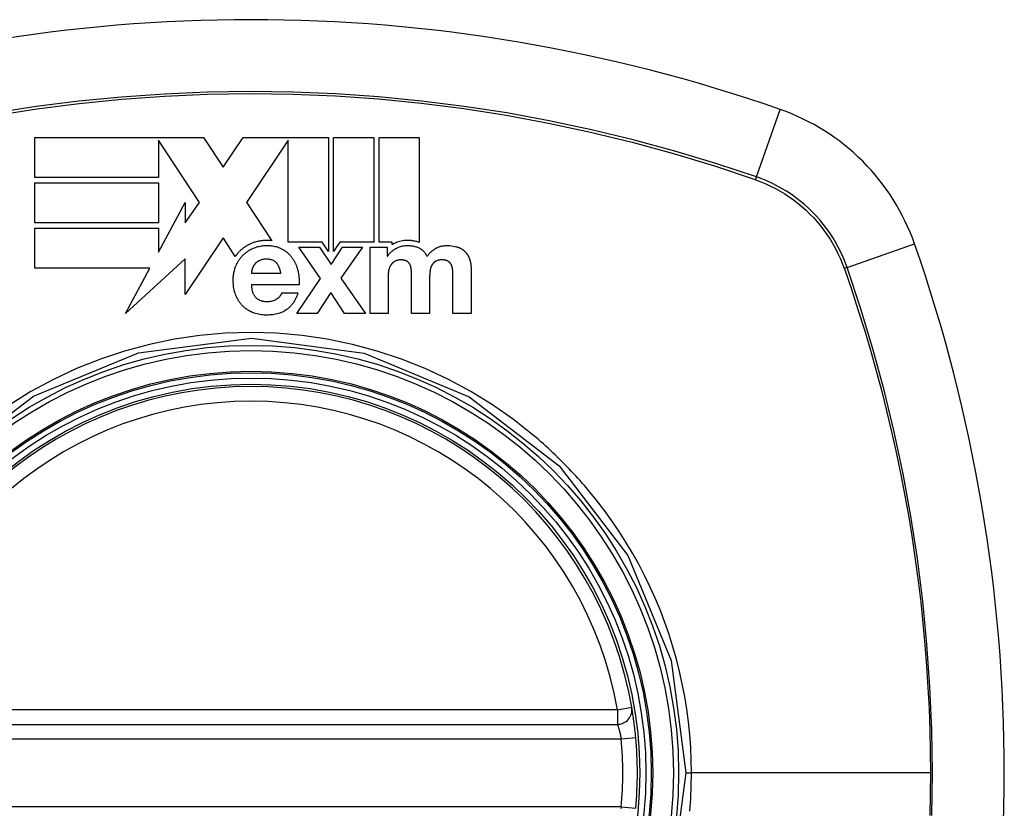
# Model space of a CAD drawing. Header units: inches. Extents: x 19 to 446, y 48 to 210.
# Tile 124 of 256: x 187.755 to 188.553, y 125.743 to 126.382. Entities that reach past the tile are written whole.
import ezdxf

# ---------------------------------------------------------------- set-up
doc = ezdxf.new("R2010")
doc.units = ezdxf.units.IN
doc.header["$MEASUREMENT"] = 0
doc.layers.add('Visible Edges(ANSI)', color=7, linetype='Continuous', lineweight=25)
doc.layers.add('Visible Tangent Edges(ANSI)', color=7, linetype='Continuous', lineweight=25)

msp = doc.modelspace()

# ---------------------------------------------------------------- linework, layer by layer
at = {"layer": 'Visible Edges(ANSI)'}
for p, q in [((187.76727, 126.28617), (187.90402, 126.28617)), ((187.76727, 126.25356), (187.76727, 126.28617)), ((187.90402, 126.28617), (187.91997, 126.26207)), ((187.91997, 126.26207), (187.93606, 126.28617)), ((187.93606, 126.28617), (187.97264, 126.28617)), ((187.97264, 126.28617), (187.97333, 126.28617)), ((187.97333, 126.28617), (187.97413, 126.28617)), ((187.97413, 126.28617), (188.00526, 126.28617)), ((188.00526, 126.28617), (188.00526, 126.19367)), ((188.00939, 126.28617), (188.04201, 126.28617)), ((188.00939, 126.19371), (188.00939, 126.28617)), ((188.04201, 126.28617), (188.04201, 126.20123)), ((188.04615, 126.20123), (188.04615, 126.28617)), ((188.04615, 126.28617), (188.07876, 126.28617)), ((188.07876, 126.28617), (188.07876, 126.20101)), ((187.86744, 126.28391), (187.86743, 126.28391)), ((187.86743, 126.28391), (187.86743, 126.25356)), ((187.90085, 126.23343), (187.86744, 126.28391)), ((187.97264, 126.28393), (187.93892, 126.23343)), ((187.97264, 126.20137), (187.97264, 126.28393)), ((187.86743, 126.25356), (187.76727, 126.25356)), ((187.76727, 126.21683), (187.76727, 126.24944)), ((187.76727, 126.24944), (187.86743, 126.24944)), ((187.86743, 126.24944), (187.86743, 126.21683)), ((187.86743, 126.19306), (187.88912, 126.23342)), ((187.88912, 126.21683), (187.90085, 126.23343)), ((187.88912, 126.23342), (187.88912, 126.21683)), ((187.93892, 126.23343), (187.93908, 126.23319)), ((187.93908, 126.23319), (187.95942, 126.20246)), ((187.86743, 126.21683), (187.76727, 126.21683)), ((187.76727, 126.18013), (187.76727, 126.21275)), ((187.76727, 126.21275), (187.86743, 126.21275)), ((187.86743, 126.21275), (187.86743, 126.19306)), ((187.9198, 126.2048), (187.88912, 126.15884)), ((187.92004, 126.20444), (187.9198, 126.2048)), ((187.92973, 126.18979), (187.92004, 126.20444)), ((188.00009, 126.20137), (187.97264, 126.20137)), ((187.99871, 126.17172), (187.9811, 126.1971)), ((187.9811, 126.1971), (187.99788, 126.1971)), ((187.99788, 126.1971), (188.0073, 126.18311)), ((188.00526, 126.19367), (188.00009, 126.20137)), ((188.0073, 126.18311), (188.01662, 126.1971)), ((188.01318, 126.19939), (188.00939, 126.19371)), ((188.01441, 126.20123), (188.01318, 126.19939)), ((188.04201, 126.20123), (188.01441, 126.20123)), ((188.03288, 126.1971), (188.01528, 126.17203)), ((188.01662, 126.1971), (188.03288, 126.1971)), ((188.0389, 126.1971), (188.05277, 126.1971)), ((188.0389, 126.14355), (188.0389, 126.1971)), ((188.05691, 126.20123), (188.04615, 126.20123)), ((188.05277, 126.1971), (188.05277, 126.18985)), ((188.05691, 126.19926), (188.05691, 126.20123)), ((188.05277, 126.18985), (188.05298, 126.18985)), ((187.88913, 126.18778), (187.84084, 126.14355)), ((187.88912, 126.15884), (187.88913, 126.18778)), ((187.86049, 126.18013), (187.76727, 126.18013)), ((187.84084, 126.14355), (187.86049, 126.18013)), ((187.94273, 126.17607), (187.96666, 126.17607)), ((188.0536, 126.17462), (188.0536, 126.14355)), ((188.07245, 126.14355), (188.07245, 126.17359)), ((188.08716, 126.17338), (188.08716, 126.14355)), ((188.10601, 126.14355), (188.10601, 126.1739)), ((188.12071, 126.17939), (188.12071, 126.14355)), ((187.98136, 126.16675), (187.94273, 126.16675)), ((187.97944, 126.14355), (187.99871, 126.17172)), ((188.01528, 126.17203), (188.03506, 126.14355)), ((187.96749, 126.16012), (187.98043, 126.16012)), ((188.0071, 126.16043), (187.99591, 126.14355)), ((188.01828, 126.14355), (188.0071, 126.16043)), ((187.99591, 126.14355), (187.97944, 126.14355)), ((188.03506, 126.14355), (188.01828, 126.14355)), ((188.0536, 126.14355), (188.0389, 126.14355)), ((188.08716, 126.14355), (188.07245, 126.14355)), ((188.12071, 126.14355), (188.10601, 126.14355)), ((187.64563, 125.81065), (188.23923, 125.81065))]:
    msp.add_line(p, q, dxfattribs=at)
at = {"layer": 'Visible Edges(ANSI)', "flags": 128}
for points in [[(187.94259, 126.20016), (187.94212, 126.19996), (187.94165, 126.19974), (187.94119, 126.19952), (187.94073, 126.19929), (187.94028, 126.19906), (187.93983, 126.19881), (187.93938, 126.19856), (187.93894, 126.19831), (187.93851, 126.19804), (187.93808, 126.19777), (187.93765, 126.19749), (187.93723, 126.19721), (187.93681, 126.19691), (187.9364, 126.19661), (187.93599, 126.19631), (187.93559, 126.196), (187.93519, 126.19568), (187.93481, 126.19535), (187.93442, 126.19502), (187.93405, 126.19469), (187.93368, 126.19434), (187.93331, 126.19399), (187.93295, 126.19364), (187.9326, 126.19328)], [(187.93559, 126.19042), (187.93589, 126.19073), (187.9362, 126.19104), (187.93652, 126.19134), (187.93684, 126.19163), (187.93716, 126.19193), (187.9375, 126.19221), (187.93783, 126.19249), (187.93817, 126.19277), (187.93852, 126.19304), (187.93887, 126.1933), (187.93923, 126.19356), (187.93959, 126.19382), (187.93996, 126.19406), (187.94033, 126.1943), (187.9407, 126.19454), (187.94108, 126.19476), (187.94146, 126.19499), (187.94184, 126.1952), (187.94223, 126.19541), (187.94263, 126.19561), (187.94302, 126.19581), (187.94342, 126.196), (187.94383, 126.19619), (187.94424, 126.19637)], [(187.95942, 126.20246), (187.95871, 126.20254), (187.958, 126.20259), (187.95729, 126.20264), (187.95658, 126.20267), (187.95586, 126.20268), (187.95515, 126.20268), (187.95443, 126.20267), (187.95371, 126.20265), (187.95299, 126.20261), (187.95227, 126.20255), (187.95156, 126.20249), (187.95084, 126.2024), (187.95013, 126.2023), (187.94942, 126.20219), (187.94872, 126.20206), (187.94802, 126.20191), (187.94732, 126.20175), (187.94663, 126.20157), (187.94594, 126.20138), (187.94526, 126.20117), (187.94458, 126.20094), (187.94391, 126.2007), (187.94325, 126.20044), (187.94259, 126.20016)], [(187.94424, 126.19637), (187.94515, 126.19675), (187.94609, 126.19709), (187.94704, 126.19739), (187.948, 126.19766), (187.94897, 126.19789), (187.94994, 126.19808), (187.95093, 126.19824), (187.95192, 126.19836), (187.95291, 126.19845), (187.95392, 126.19851), (187.95492, 126.19854), (187.95592, 126.19854), (187.9569, 126.19851), (187.95789, 126.19845), (187.95888, 126.19836), (187.95986, 126.19823), (187.96083, 126.19807), (187.96179, 126.19788), (187.96274, 126.19765), (187.96368, 126.19738), (187.9646, 126.19707), (187.96551, 126.19672), (187.9664, 126.19633), (187.96728, 126.1959)], [(188.05796, 126.19988), (188.05791, 126.19986), (188.05787, 126.19983), (188.05782, 126.19981), (188.05778, 126.19978), (188.05774, 126.19976), (188.05769, 126.19973), (188.05765, 126.1997), (188.0576, 126.19968), (188.05756, 126.19965), (188.05752, 126.19963), (188.05747, 126.1996), (188.05743, 126.19958), (188.05739, 126.19955), (188.05734, 126.19953), (188.0573, 126.1995), (188.05725, 126.19947), (188.05721, 126.19945), (188.05717, 126.19942), (188.05712, 126.1994), (188.05708, 126.19937), (188.05704, 126.19934), (188.05699, 126.19932), (188.05695, 126.19929), (188.05691, 126.19926)], [(188.07876, 126.20101), (188.07808, 126.20126), (188.07739, 126.20149), (188.07669, 126.2017), (188.07598, 126.20188), (188.07527, 126.20205), (188.07456, 126.2022), (188.07384, 126.20233), (188.07312, 126.20244), (188.07239, 126.20252), (188.07167, 126.20259), (188.07091, 126.20264), (188.07008, 126.20268), (188.06918, 126.20269), (188.06823, 126.20266), (188.06723, 126.2026), (188.06619, 126.2025), (188.06511, 126.20235), (188.06403, 126.20214), (188.06297, 126.20189), (188.06193, 126.20159), (188.0609, 126.20124), (188.0599, 126.20083), (188.05892, 126.20038), (188.05796, 126.19988)], [(188.05997, 126.19627), (188.06084, 126.19672), (188.06172, 126.19711), (188.06263, 126.19746), (188.06357, 126.19776), (188.06451, 126.19801), (188.06545, 126.19821), (188.06636, 126.19835), (188.06725, 126.19845), (188.06811, 126.19851), (188.06894, 126.19854), (188.06972, 126.19854), (188.07046, 126.19852), (188.07117, 126.19848), (188.07187, 126.19842), (188.07257, 126.19834), (188.07326, 126.19823), (188.07395, 126.1981), (188.07464, 126.19795), (188.07532, 126.19778), (188.076, 126.19759), (188.07667, 126.19737), (188.07732, 126.19713), (188.07797, 126.19686), (188.07861, 126.19658)], [(188.07861, 126.19658), (188.07898, 126.1964), (188.07934, 126.19621), (188.07969, 126.196), (188.08003, 126.19579), (188.08036, 126.19557), (188.08069, 126.19533), (188.081, 126.19508), (188.08131, 126.19482), (188.08161, 126.19455), (188.0819, 126.19427), (188.08218, 126.19399), (188.08246, 126.19369), (188.08272, 126.19339), (188.08297, 126.19307), (188.08321, 126.19275), (188.08344, 126.19243), (188.08367, 126.19209), (188.08388, 126.19176), (188.08409, 126.19141), (188.08428, 126.19107), (188.08447, 126.19072), (188.08465, 126.19036), (188.08482, 126.19), (188.08498, 126.18964)], [(188.09146, 126.19585), (188.09182, 126.19608), (188.09219, 126.1963), (188.09256, 126.19652), (188.09294, 126.19671), (188.09332, 126.1969), (188.09371, 126.19708), (188.09411, 126.19725), (188.09451, 126.19741), (188.09491, 126.19756), (188.09532, 126.19769), (188.09574, 126.19782), (188.09616, 126.19794), (188.09665, 126.19806), (188.09726, 126.19818), (188.09799, 126.19831), (188.09884, 126.19842), (188.09982, 126.1985), (188.10093, 126.19854), (188.10216, 126.19853), (188.10352, 126.19846), (188.10491, 126.19833), (188.10629, 126.19813), (188.10766, 126.19785), (188.10901, 126.19751)], [(188.10901, 126.19751), (188.1093, 126.19742), (188.10958, 126.19734), (188.10987, 126.19724), (188.11015, 126.19714), (188.11043, 126.19704), (188.11071, 126.19693), (188.11098, 126.19682), (188.11126, 126.1967), (188.11153, 126.19658), (188.1118, 126.19646), (188.11206, 126.19633), (188.11232, 126.19619), (188.11258, 126.19605), (188.11284, 126.19591), (188.11309, 126.19576), (188.11334, 126.1956), (188.11359, 126.19544), (188.11383, 126.19528), (188.11407, 126.19511), (188.11431, 126.19494), (188.11454, 126.19476), (188.11477, 126.19458), (188.115, 126.19439), (188.11522, 126.1942)], [(187.9326, 126.19328), (187.93247, 126.19314), (187.93234, 126.193), (187.93221, 126.19286), (187.93208, 126.19272), (187.93196, 126.19258), (187.93183, 126.19244), (187.93171, 126.1923), (187.93158, 126.19216), (187.93146, 126.19202), (187.93134, 126.19187), (187.93122, 126.19173), (187.9311, 126.19158), (187.93098, 126.19144), (187.93086, 126.19129), (187.93074, 126.19114), (187.93063, 126.191), (187.93051, 126.19085), (187.9304, 126.1907), (187.93029, 126.19055), (187.93017, 126.1904), (187.93006, 126.19025), (187.92995, 126.19009), (187.92984, 126.18994), (187.92973, 126.18979)], [(187.93, 126.18146), (187.93016, 126.18187), (187.93032, 126.18228), (187.93049, 126.18269), (187.93067, 126.18309), (187.93086, 126.18349), (187.93105, 126.18389), (187.93124, 126.18428), (187.93145, 126.18467), (187.93166, 126.18506), (187.93187, 126.18544), (187.93209, 126.18582), (187.93232, 126.1862), (187.93256, 126.18657), (187.9328, 126.18694), (187.93305, 126.18731), (187.9333, 126.18767), (187.93356, 126.18803), (187.93383, 126.18838), (187.93411, 126.18873), (187.93439, 126.18907), (187.93468, 126.18942), (187.93497, 126.18975), (187.93528, 126.19009), (187.93559, 126.19042)], [(187.96728, 126.1959), (187.96769, 126.19569), (187.9681, 126.19546), (187.9685, 126.19523), (187.9689, 126.19499), (187.96929, 126.19474), (187.96968, 126.19449), (187.97006, 126.19423), (187.97043, 126.19396), (187.9708, 126.19369), (187.97117, 126.19341), (187.97153, 126.19312), (187.97188, 126.19283), (187.97223, 126.19252), (187.97257, 126.19221), (187.97291, 126.1919), (187.97324, 126.19158), (187.97356, 126.19125), (187.97387, 126.19092), (187.97418, 126.19058), (187.97448, 126.19024), (187.97478, 126.18989), (187.97506, 126.18954), (187.97534, 126.18918), (187.97562, 126.18881)], [(187.97562, 126.18881), (187.97589, 126.18842), (187.97617, 126.18803), (187.97643, 126.18764), (187.97669, 126.18724), (187.97693, 126.18684), (187.97717, 126.18643), (187.97741, 126.18603), (187.97764, 126.18562), (187.97785, 126.1852), (187.97807, 126.18479), (187.97827, 126.18437), (187.97847, 126.18394), (187.97866, 126.18352), (187.97885, 126.18309), (187.97902, 126.18266), (187.9792, 126.18223), (187.97936, 126.18179), (187.97952, 126.18135), (187.97967, 126.18091), (187.97981, 126.18046), (187.97995, 126.18002), (187.98008, 126.17957), (187.98021, 126.17912), (187.98033, 126.17866)], [(188.05298, 126.18985), (188.05321, 126.19017), (188.05345, 126.19049), (188.05369, 126.1908), (188.05393, 126.19111), (188.05418, 126.19142), (188.05444, 126.19172), (188.0547, 126.19202), (188.05497, 126.19232), (188.05524, 126.19261), (188.05552, 126.19289), (188.05581, 126.19317), (188.0561, 126.19345), (188.05639, 126.19372), (188.05669, 126.19398), (188.057, 126.19423), (188.05731, 126.19449), (188.05762, 126.19473), (188.05794, 126.19497), (188.05827, 126.1952), (188.0586, 126.19543), (188.05893, 126.19565), (188.05927, 126.19586), (188.05962, 126.19607), (188.05997, 126.19627)], [(188.08498, 126.18964), (188.0852, 126.18995), (188.08542, 126.19025), (188.08564, 126.19055), (188.08587, 126.19085), (188.08611, 126.19114), (188.08635, 126.19142), (188.08659, 126.19171), (188.08684, 126.19198), (188.0871, 126.19226), (188.08736, 126.19252), (188.08762, 126.19279), (188.08789, 126.19305), (188.08817, 126.19331), (188.08845, 126.19356), (188.08873, 126.1938), (188.08902, 126.19405), (188.08931, 126.19429), (188.0896, 126.19452), (188.0899, 126.19475), (188.09021, 126.19498), (188.09051, 126.1952), (188.09082, 126.19542), (188.09114, 126.19564), (188.09146, 126.19585)], [(188.11522, 126.1942), (188.11545, 126.19399), (188.11567, 126.19378), (188.11589, 126.19357), (188.1161, 126.19335), (188.11631, 126.19313), (188.11651, 126.1929), (188.1167, 126.19267), (188.11689, 126.19243), (188.11708, 126.19219), (188.11726, 126.19195), (188.11743, 126.1917), (188.1176, 126.19145), (188.11777, 126.1912), (188.11793, 126.19094), (188.11808, 126.19068), (188.11823, 126.19042), (188.11838, 126.19016), (188.11852, 126.18989), (188.11866, 126.18962), (188.11879, 126.18935), (188.11891, 126.18907), (188.11903, 126.1888), (188.11915, 126.18852), (188.11926, 126.18824)], [(187.92994, 126.15888), (187.92953, 126.16009), (187.92916, 126.16131), (187.92885, 126.16255), (187.9286, 126.1638), (187.92839, 126.16506), (187.92824, 126.16628), (187.92813, 126.16744), (187.92807, 126.16852), (187.92803, 126.16951), (187.92803, 126.1704), (187.92804, 126.17121), (187.92807, 126.17202), (187.92812, 126.17282), (187.92819, 126.17363), (187.92827, 126.17442), (187.92838, 126.17522), (187.92851, 126.17601), (187.92866, 126.1768), (187.92883, 126.17759), (187.92902, 126.17837), (187.92923, 126.17915), (187.92946, 126.17992), (187.92972, 126.18069), (187.93, 126.18146)], [(187.94537, 126.18332), (187.94526, 126.18318), (187.94515, 126.18304), (187.94505, 126.18289), (187.94494, 126.18275), (187.94484, 126.1826), (187.94474, 126.18245), (187.94465, 126.18231), (187.94455, 126.18216), (187.94446, 126.182), (187.94437, 126.18185), (187.94429, 126.1817), (187.9442, 126.18154), (187.94412, 126.18139), (187.94404, 126.18123), (187.94397, 126.18107), (187.94389, 126.18091), (187.94382, 126.18075), (187.94375, 126.18059), (187.94369, 126.18043), (187.94363, 126.18026), (187.94357, 126.1801), (187.94351, 126.17993), (187.94346, 126.17976), (187.94341, 126.17959)], [(187.9491, 126.18627), (187.94892, 126.18618), (187.94875, 126.18608), (187.94857, 126.18599), (187.94839, 126.18589), (187.94822, 126.18578), (187.94805, 126.18568), (187.94788, 126.18557), (187.94771, 126.18546), (187.94755, 126.18534), (187.94739, 126.18523), (187.94723, 126.18511), (187.94707, 126.18499), (187.94691, 126.18486), (187.94676, 126.18474), (187.9466, 126.18461), (187.94646, 126.18447), (187.94631, 126.18434), (187.94617, 126.1842), (187.94603, 126.18406), (187.94589, 126.18392), (187.94576, 126.18377), (187.94563, 126.18362), (187.9455, 126.18347), (187.94537, 126.18332)], [(187.96298, 126.18456), (187.96256, 126.18499), (187.96211, 126.18538), (187.96162, 126.18574), (187.96111, 126.18606), (187.96058, 126.18635), (187.96003, 126.18659), (187.95946, 126.18681), (187.95887, 126.18699), (187.95828, 126.18713), (187.95767, 126.18725), (187.95706, 126.18734), (187.95645, 126.1874), (187.95583, 126.18744), (187.95521, 126.18746), (187.95459, 126.18746), (187.95395, 126.18744), (187.95332, 126.18739), (187.9527, 126.18733), (187.95207, 126.18723), (187.95146, 126.18711), (187.95085, 126.18695), (187.95025, 126.18676), (187.94967, 126.18654), (187.9491, 126.18627)], [(187.96666, 126.17607), (187.96659, 126.17645), (187.96651, 126.17683), (187.96642, 126.17721), (187.96634, 126.17759), (187.96624, 126.17797), (187.96614, 126.17835), (187.96603, 126.17872), (187.96592, 126.1791), (187.9658, 126.17947), (187.96567, 126.17985), (187.96553, 126.18021), (187.96539, 126.18058), (187.96524, 126.18094), (187.96508, 126.18129), (187.96492, 126.18165), (187.96474, 126.18199), (187.96456, 126.18234), (187.96437, 126.18267), (187.96416, 126.18301), (187.96395, 126.18333), (187.96372, 126.18365), (187.96349, 126.18396), (187.96324, 126.18427), (187.96298, 126.18456)], [(188.05474, 126.18099), (188.05463, 126.18074), (188.05453, 126.18049), (188.05443, 126.18024), (188.05434, 126.17998), (188.05426, 126.17972), (188.05418, 126.17946), (188.05411, 126.1792), (188.05404, 126.17893), (188.05398, 126.17867), (188.05393, 126.1784), (188.05388, 126.17814), (188.05383, 126.17787), (188.0538, 126.1776), (188.05376, 126.17734), (188.05373, 126.17707), (188.0537, 126.17679), (188.05368, 126.17652), (188.05366, 126.17625), (188.05364, 126.17598), (188.05363, 126.17571), (188.05362, 126.17543), (188.05361, 126.17516), (188.0536, 126.17489), (188.0536, 126.17462)], [(188.05749, 126.18472), (188.05734, 126.18459), (188.05719, 126.18446), (188.05704, 126.18433), (188.0569, 126.1842), (188.05677, 126.18406), (188.05663, 126.18391), (188.0565, 126.18377), (188.05638, 126.18362), (188.05625, 126.18347), (188.05613, 126.18332), (188.05602, 126.18316), (188.0559, 126.18301), (188.05579, 126.18285), (188.05568, 126.18269), (188.05558, 126.18252), (188.05547, 126.18236), (188.05537, 126.18219), (188.05528, 126.18202), (188.05518, 126.18185), (188.05509, 126.18168), (188.055, 126.18151), (188.05491, 126.18134), (188.05482, 126.18117), (188.05474, 126.18099)], [(188.0608, 126.18648), (188.06065, 126.18644), (188.0605, 126.18639), (188.06035, 126.18634), (188.0602, 126.18629), (188.06005, 126.18623), (188.0599, 126.18617), (188.05976, 126.18611), (188.05961, 126.18605), (188.05947, 126.18598), (188.05933, 126.18591), (188.05919, 126.18584), (188.05905, 126.18577), (188.05891, 126.18569), (188.05877, 126.18561), (188.05864, 126.18553), (188.0585, 126.18545), (188.05837, 126.18537), (188.05824, 126.18528), (188.05811, 126.18519), (188.05798, 126.1851), (188.05786, 126.18501), (188.05773, 126.18491), (188.05761, 126.18482), (188.05749, 126.18472)], [(188.06888, 126.18576), (188.06863, 126.18591), (188.06837, 126.18605), (188.0681, 126.18617), (188.06783, 126.18629), (188.06756, 126.18639), (188.06728, 126.18648), (188.06699, 126.18656), (188.0667, 126.18663), (188.06642, 126.18669), (188.06613, 126.18675), (188.06583, 126.1868), (188.06554, 126.18683), (188.06525, 126.18687), (188.06495, 126.18689), (188.06466, 126.18691), (188.06436, 126.18693), (188.06406, 126.18694), (188.06376, 126.18694), (188.06344, 126.18694), (188.06306, 126.18692), (188.06263, 126.18687), (188.06211, 126.18679), (188.06151, 126.18666), (188.0608, 126.18648)], [(188.07147, 126.1826), (188.0714, 126.18275), (188.07133, 126.18291), (188.07126, 126.18307), (188.07119, 126.18322), (188.07111, 126.18337), (188.07102, 126.18352), (188.07093, 126.18367), (188.07084, 126.18381), (188.07074, 126.18395), (188.07064, 126.18409), (188.07054, 126.18423), (188.07043, 126.18437), (188.07032, 126.1845), (188.0702, 126.18463), (188.07009, 126.18476), (188.06996, 126.18488), (188.06984, 126.185), (188.06971, 126.18512), (188.06958, 126.18523), (188.06945, 126.18534), (188.06931, 126.18545), (188.06917, 126.18556), (188.06902, 126.18566), (188.06888, 126.18576)], [(188.07235, 126.1783), (188.07234, 126.17848), (188.07233, 126.17866), (188.07231, 126.17885), (188.0723, 126.17903), (188.07228, 126.17921), (188.07226, 126.17939), (188.07224, 126.17958), (188.07221, 126.17976), (188.07218, 126.17994), (188.07216, 126.18012), (188.07212, 126.1803), (188.07209, 126.18048), (188.07205, 126.18066), (188.07201, 126.18084), (188.07197, 126.18102), (188.07192, 126.18119), (188.07188, 126.18137), (188.07183, 126.18155), (188.07177, 126.18172), (188.07172, 126.1819), (188.07166, 126.18207), (188.0716, 126.18225), (188.07153, 126.18242), (188.07147, 126.1826)], [(188.08897, 126.18265), (188.08888, 126.18248), (188.08879, 126.18231), (188.0887, 126.18214), (188.08861, 126.18196), (188.08853, 126.18179), (188.08845, 126.18161), (188.08838, 126.18144), (188.0883, 126.18126), (188.08824, 126.18108), (188.08817, 126.1809), (188.0881, 126.18072), (188.08804, 126.18054), (188.08799, 126.18036), (188.08793, 126.18018), (188.08788, 126.17999), (188.08783, 126.17981), (188.08778, 126.17962), (188.08774, 126.17943), (188.08769, 126.17925), (188.08765, 126.17906), (188.08762, 126.17887), (188.08758, 126.17868), (188.08755, 126.17849), (188.08752, 126.1783)], [(188.09197, 126.18576), (188.09182, 126.18566), (188.09166, 126.18555), (188.09151, 126.18545), (188.09137, 126.18534), (188.09122, 126.18523), (188.09108, 126.18512), (188.09093, 126.18501), (188.0908, 126.18489), (188.09066, 126.18477), (188.09053, 126.18464), (188.0904, 126.18452), (188.09027, 126.18439), (188.09014, 126.18425), (188.09002, 126.18412), (188.0899, 126.18398), (188.08978, 126.18384), (188.08967, 126.1837), (188.08956, 126.18356), (188.08946, 126.18341), (188.08935, 126.18326), (188.08925, 126.18311), (188.08916, 126.18296), (188.08906, 126.1828), (188.08897, 126.18265)], [(188.10192, 126.18591), (188.10161, 126.18607), (188.10129, 126.18622), (188.10096, 126.18635), (188.10063, 126.18646), (188.10029, 126.18656), (188.09995, 126.18665), (188.09961, 126.18672), (188.09926, 126.18678), (188.09891, 126.18683), (188.09856, 126.18687), (188.09821, 126.1869), (188.09786, 126.18692), (188.09749, 126.18694), (188.09708, 126.18695), (188.09662, 126.18694), (188.09613, 126.18692), (188.09561, 126.18688), (188.09507, 126.18682), (188.09453, 126.18672), (188.09399, 126.1866), (188.09346, 126.18644), (188.09295, 126.18625), (188.09245, 126.18602), (188.09197, 126.18576)], [(188.10466, 126.18311), (188.10458, 126.18326), (188.1045, 126.1834), (188.10442, 126.18354), (188.10433, 126.18368), (188.10424, 126.18381), (188.10414, 126.18395), (188.10404, 126.18408), (188.10394, 126.18421), (188.10383, 126.18434), (188.10373, 126.18446), (188.10361, 126.18458), (188.1035, 126.1847), (188.10338, 126.18482), (188.10326, 126.18493), (188.10314, 126.18504), (188.10301, 126.18515), (188.10288, 126.18526), (188.10275, 126.18536), (188.10262, 126.18546), (188.10248, 126.18555), (188.10234, 126.18565), (188.1022, 126.18574), (188.10206, 126.18583), (188.10192, 126.18591)], [(188.1058, 126.17897), (188.10578, 126.17915), (188.10576, 126.17933), (188.10574, 126.17951), (188.10572, 126.17968), (188.10569, 126.17986), (188.10566, 126.18004), (188.10563, 126.18022), (188.1056, 126.18039), (188.10556, 126.18057), (188.10552, 126.18075), (188.10548, 126.18092), (188.10544, 126.18109), (188.10539, 126.18127), (188.10534, 126.18144), (188.10529, 126.18161), (188.10523, 126.18179), (188.10517, 126.18196), (188.10511, 126.18212), (188.10504, 126.18229), (188.10497, 126.18246), (188.1049, 126.18263), (188.10482, 126.18279), (188.10474, 126.18295), (188.10466, 126.18311)], [(188.11926, 126.18824), (188.1194, 126.18789), (188.11952, 126.18754), (188.11964, 126.18718), (188.11975, 126.18682), (188.11986, 126.18646), (188.11995, 126.1861), (188.12004, 126.18573), (188.12013, 126.18536), (188.1202, 126.18499), (188.12028, 126.18462), (188.12034, 126.18425), (188.1204, 126.18388), (188.12045, 126.1835), (188.1205, 126.18313), (188.12054, 126.18275), (188.12058, 126.18237), (188.12061, 126.182), (188.12064, 126.18162), (188.12066, 126.18125), (188.12068, 126.18087), (188.1207, 126.1805), (188.12071, 126.18013), (188.12071, 126.17975), (188.12071, 126.17939)], [(187.94341, 126.17959), (187.94337, 126.17945), (187.94333, 126.17931), (187.94329, 126.17917), (187.94325, 126.17902), (187.94321, 126.17888), (187.94317, 126.17873), (187.94314, 126.17859), (187.9431, 126.17844), (187.94307, 126.17829), (187.94304, 126.17814), (187.94301, 126.178), (187.94298, 126.17785), (187.94295, 126.1777), (187.94292, 126.17755), (187.94289, 126.1774), (187.94287, 126.17725), (187.94285, 126.17711), (187.94282, 126.17696), (187.94281, 126.17681), (187.94279, 126.17666), (187.94277, 126.17651), (187.94276, 126.17637), (187.94274, 126.17622), (187.94273, 126.17607)], [(187.98033, 126.17866), (187.98045, 126.17817), (187.98056, 126.17768), (187.98067, 126.17719), (187.98077, 126.1767), (187.98086, 126.1762), (187.98095, 126.17571), (187.98103, 126.17522), (187.9811, 126.17472), (187.98116, 126.17423), (187.98122, 126.17373), (187.98127, 126.17324), (187.98132, 126.17274), (187.98136, 126.17224), (187.98139, 126.17175), (187.98142, 126.17125), (187.98143, 126.17075), (187.98145, 126.17025), (187.98145, 126.16975), (187.98145, 126.16925), (187.98145, 126.16875), (187.98144, 126.16825), (187.98142, 126.16775), (187.98139, 126.16725), (187.98136, 126.16675)], [(188.07245, 126.17359), (188.07245, 126.17378), (188.07245, 126.17398), (188.07245, 126.17417), (188.07245, 126.17437), (188.07245, 126.17457), (188.07245, 126.17476), (188.07244, 126.17496), (188.07244, 126.17516), (188.07244, 126.17535), (188.07243, 126.17555), (188.07243, 126.17575), (188.07243, 126.17594), (188.07242, 126.17614), (188.07242, 126.17633), (188.07241, 126.17653), (188.07241, 126.17673), (188.0724, 126.17692), (188.07239, 126.17712), (188.07239, 126.17732), (188.07238, 126.17751), (188.07237, 126.17771), (188.07236, 126.17791), (188.07236, 126.1781), (188.07235, 126.1783)], [(188.08752, 126.1783), (188.08749, 126.17809), (188.08746, 126.17789), (188.08744, 126.17769), (188.08741, 126.17748), (188.08738, 126.17728), (188.08736, 126.17707), (188.08734, 126.17687), (188.08732, 126.17667), (188.0873, 126.17646), (188.08728, 126.17626), (188.08726, 126.17605), (188.08725, 126.17585), (188.08723, 126.17564), (188.08722, 126.17544), (188.08721, 126.17523), (188.0872, 126.17503), (188.08719, 126.17482), (188.08718, 126.17462), (188.08717, 126.17441), (188.08717, 126.1742), (188.08716, 126.174), (188.08716, 126.17379), (188.08716, 126.17359), (188.08716, 126.17338)], [(188.10601, 126.1739), (188.10601, 126.17411), (188.10601, 126.17432), (188.106, 126.17453), (188.106, 126.17474), (188.106, 126.17495), (188.106, 126.17516), (188.10599, 126.17538), (188.10599, 126.17559), (188.10598, 126.1758), (188.10597, 126.17601), (188.10597, 126.17622), (188.10596, 126.17644), (188.10595, 126.17665), (188.10594, 126.17686), (188.10593, 126.17707), (188.10592, 126.17728), (188.10591, 126.17749), (188.10589, 126.17771), (188.10588, 126.17792), (188.10587, 126.17813), (188.10585, 126.17834), (188.10583, 126.17855), (188.10582, 126.17876), (188.1058, 126.17897)], [(187.94273, 126.16675), (187.94276, 126.16629), (187.94279, 126.16582), (187.94283, 126.16536), (187.94287, 126.16489), (187.94293, 126.16443), (187.94299, 126.16397), (187.94306, 126.1635), (187.94314, 126.16305), (187.94324, 126.16259), (187.94334, 126.16214), (187.94346, 126.16168), (187.94358, 126.16123), (187.94373, 126.16079), (187.94388, 126.16034), (187.94405, 126.15991), (187.94424, 126.15947), (187.94444, 126.15905), (187.94466, 126.15864), (187.9449, 126.15823), (187.94515, 126.15784), (187.94542, 126.15746), (187.94571, 126.15709), (187.94603, 126.15673), (187.94636, 126.15639)], [(187.93538, 126.14997), (187.93508, 126.1503), (187.93478, 126.15063), (187.93449, 126.15097), (187.93421, 126.15131), (187.93393, 126.15165), (187.93367, 126.152), (187.9334, 126.15235), (187.93315, 126.15271), (187.9329, 126.15307), (187.93266, 126.15343), (187.93242, 126.1538), (187.9322, 126.15417), (187.93197, 126.15454), (187.93176, 126.15492), (187.93155, 126.1553), (187.93135, 126.15569), (187.93115, 126.15607), (187.93096, 126.15647), (187.93078, 126.15686), (187.9306, 126.15726), (187.93043, 126.15766), (187.93026, 126.15806), (187.9301, 126.15847), (187.92994, 126.15888)], [(187.96355, 126.15541), (187.96377, 126.15556), (187.96398, 126.15572), (187.96419, 126.15588), (187.9644, 126.15604), (187.96461, 126.15621), (187.96481, 126.15638), (187.96501, 126.15655), (187.96521, 126.15673), (187.9654, 126.15691), (187.96559, 126.1571), (187.96577, 126.15729), (187.96595, 126.15748), (187.96612, 126.15768), (187.96629, 126.15788), (187.96644, 126.15809), (187.96659, 126.1583), (187.96674, 126.15851), (187.96687, 126.15873), (187.967, 126.15895), (187.96712, 126.15918), (187.96722, 126.15941), (187.96732, 126.15964), (187.96741, 126.15988), (187.96749, 126.16012)], [(187.98043, 126.16012), (187.98021, 126.15946), (187.97998, 126.15879), (187.97973, 126.15813), (187.97947, 126.15747), (187.9792, 126.15681), (187.97891, 126.15616), (187.97861, 126.15552), (187.97829, 126.15488), (187.97796, 126.15425), (187.97761, 126.15363), (187.97724, 126.15301), (187.97686, 126.15241), (187.97647, 126.15182), (187.97605, 126.15124), (187.97562, 126.15068), (187.97517, 126.15012), (187.9747, 126.14959), (187.97421, 126.14907), (187.97371, 126.14857), (187.97318, 126.14809), (187.97264, 126.14762), (187.97208, 126.14718), (187.9715, 126.14675), (187.9709, 126.14635)], [(187.94398, 126.14423), (187.94357, 126.14439), (187.94316, 126.14456), (187.94276, 126.14474), (187.94237, 126.14493), (187.94197, 126.14512), (187.94159, 126.14532), (187.9412, 126.14552), (187.94082, 126.14573), (187.94044, 126.14595), (187.94007, 126.14617), (187.9397, 126.1464), (187.93934, 126.14664), (187.93898, 126.14688), (187.93862, 126.14714), (187.93827, 126.14739), (187.93793, 126.14766), (187.93759, 126.14792), (187.93726, 126.1482), (187.93693, 126.14848), (187.93661, 126.14877), (187.93629, 126.14906), (187.93598, 126.14936), (187.93568, 126.14966), (187.93538, 126.14997)], [(187.94636, 126.15639), (187.94689, 126.15591), (187.94746, 126.15547), (187.94807, 126.15507), (187.9487, 126.15471), (187.94936, 126.15439), (187.95003, 126.15411), (187.95073, 126.15388), (187.95143, 126.15368), (187.95215, 126.15352), (187.95288, 126.1534), (187.95362, 126.1533), (187.95436, 126.15324), (187.9551, 126.1532), (187.95587, 126.15318), (187.9567, 126.1532), (187.95752, 126.15326), (187.95833, 126.15337), (187.95913, 126.15351), (187.95993, 126.15371), (187.9607, 126.15396), (187.96145, 126.15425), (187.96218, 126.15459), (187.96288, 126.15498), (187.96355, 126.15541)], [(187.9709, 126.14635), (187.96992, 126.14575), (187.96892, 126.1452), (187.96789, 126.1447), (187.96683, 126.14425), (187.96575, 126.14384), (187.96464, 126.14348), (187.96353, 126.14317), (187.9624, 126.1429), (187.96125, 126.14268), (187.9601, 126.14251), (187.95894, 126.14237), (187.95777, 126.14228), (187.9566, 126.14223), (187.95543, 126.14221), (187.95425, 126.14222), (187.95308, 126.14227), (187.95191, 126.14237), (187.95074, 126.1425), (187.94958, 126.14267), (187.94843, 126.14289), (187.9473, 126.14315), (187.94617, 126.14346), (187.94507, 126.14382), (187.94398, 126.14423)], [(188.25411, 125.79992), (188.25396, 125.80152), (188.2538, 125.80312), (188.25363, 125.80471), (188.25346, 125.80627), (188.25328, 125.80781), (188.2531, 125.80931), (188.25292, 125.81077), (188.25274, 125.81218), (188.25255, 125.81355), (188.25237, 125.81485), (188.2522, 125.81609), (188.25203, 125.81726), (188.25186, 125.81836), (188.2517, 125.81938), (188.25156, 125.82032), (188.25142, 125.82117), (188.2513, 125.82193), (188.25119, 125.8226), (188.25109, 125.82316), (188.25101, 125.82363), (188.25095, 125.82399), (188.25091, 125.82425), (188.25088, 125.82441), (188.25087, 125.82446)]]:
    msp.add_lwpolyline(points, dxfattribs=at)
at = {"layer": 'Visible Edges(ANSI)'}
for radius in [0.31988, 0.31496]:
    msp.add_circle((187.94243, 125.77128), radius, dxfattribs=at)
for centre, radius, start, end in [((187.94243, 125.0823), 1.29921, 70.73366, 109.26634), ((188.31266, 126.14151), 0.17717, 19.26634, 70.73366), ((187.25345, 125.77128), 1.29921, 340.73366, 19.26634), ((187.94243, 125.77128), 0.31299, 9.78402, 170.21598), ((188.23923, 125.82246), 0.01181, 270, 9.78402), ((187.94243, 125.77128), 0.31299, 354.74991, 5.25009)]:
    msp.add_arc(centre, radius, start, end, dxfattribs=at)
at = {"layer": 'Visible Tangent Edges(ANSI)'}
for p, q in [((188.35201, 126.25409), (188.37112, 126.30875)), ((188.35077, 126.252), (188.35124, 126.25183)), ((188.42525, 126.18086), (188.4799, 126.19996)), ((188.42299, 126.18008), (188.42315, 126.17961)), ((188.23923, 125.82246), (187.64563, 125.82246)), ((188.23923, 125.82246), (188.25087, 125.82446)), ((188.23923, 125.82246), (188.23923, 125.81065)), ((187.64251, 125.79884), (188.24235, 125.79884)), ((188.24235, 125.79884), (188.25411, 125.79992)), ((188.29466, 125.77128), (188.29924, 125.77128)), ((188.49277, 125.77128), (188.29924, 125.77128)), ((188.24235, 125.74372), (187.64251, 125.74372)), ((188.24235, 125.74372), (188.25411, 125.74264))]:
    msp.add_line(p, q, dxfattribs=at)
at = {"layer": 'Visible Tangent Edges(ANSI)', "flags": 128}
for points in [[(188.35201, 126.25409), (188.31907, 126.26505), (188.28576, 126.2751), (188.25214, 126.28422), (188.21823, 126.29241), (188.18408, 126.29965), (188.14972, 126.30593), (188.11521, 126.31125), (188.08057, 126.3156), (188.04585, 126.31897), (188.01111, 126.32137), (187.97637, 126.3228), (187.94165, 126.32326), (187.90693, 126.32276), (187.87223, 126.32129), (187.83757, 126.31885), (187.80299, 126.31545), (187.76853, 126.31109), (187.73424, 126.30578)], [(187.73479, 126.30398), (187.76899, 126.30934), (187.80335, 126.31373), (187.83783, 126.31716), (187.8724, 126.31962), (187.90702, 126.32111), (187.94165, 126.32162), (187.97629, 126.32116), (188.01094, 126.31971), (188.04559, 126.31729), (188.08021, 126.31388), (188.11475, 126.3095), (188.14917, 126.30414), (188.18342, 126.29781), (188.21746, 126.29051), (188.25125, 126.28227), (188.28476, 126.2731), (188.31794, 126.263), (188.35077, 126.252)], [(188.42525, 126.18086), (188.42371, 126.18506), (188.42202, 126.18919), (188.42017, 126.19326), (188.41817, 126.19725), (188.41603, 126.20117), (188.41373, 126.205), (188.41129, 126.20874), (188.40871, 126.21238), (188.40599, 126.21593), (188.40315, 126.21937), (188.40017, 126.22271), (188.39708, 126.22592), (188.39386, 126.22902), (188.39053, 126.232), (188.38708, 126.23484), (188.38354, 126.23756), (188.37989, 126.24013), (188.37615, 126.24257), (188.37231, 126.24487), (188.3684, 126.24702), (188.36441, 126.24902), (188.36034, 126.25087), (188.35621, 126.25256), (188.35201, 126.25409)], [(188.35124, 126.25183), (188.35533, 126.25029), (188.35936, 126.2486), (188.36333, 126.24676), (188.36722, 126.24477), (188.37104, 126.24265), (188.37478, 126.24038), (188.37843, 126.23798), (188.38199, 126.23545), (188.38545, 126.23279), (188.38881, 126.23), (188.39207, 126.22709), (188.39521, 126.22406), (188.39824, 126.22091), (188.40115, 126.21766), (188.40394, 126.2143), (188.4066, 126.21084), (188.40914, 126.20728), (188.41154, 126.20363), (188.41381, 126.19989), (188.41593, 126.19607), (188.41791, 126.19218), (188.41975, 126.18821), (188.42144, 126.18418), (188.42299, 126.18008)], [(188.49395, 125.73693), (188.49442, 125.77162), (188.49393, 125.80631), (188.49247, 125.84101), (188.49004, 125.8757), (188.48665, 125.91034), (188.48229, 125.94488), (188.47696, 125.9793), (188.47068, 126.01353), (188.46345, 126.04756), (188.45528, 126.08133), (188.44619, 126.11481), (188.43618, 126.14798), (188.42525, 126.18086)], [(188.42315, 126.17961), (188.42876, 126.16326), (188.43414, 126.14683), (188.43929, 126.13033), (188.44421, 126.11375), (188.4489, 126.0971), (188.45336, 126.08036), (188.45759, 126.06355), (188.46158, 126.04667), (188.46534, 126.02973), (188.46887, 126.01273), (188.47215, 125.99567), (188.4752, 125.97856), (188.478, 125.96141), (188.48056, 125.94422), (188.48288, 125.927), (188.48496, 125.90974), (188.48679, 125.89246), (188.48838, 125.87516), (188.48972, 125.85785), (188.49082, 125.84053), (188.49168, 125.82321), (188.49229, 125.8059), (188.49265, 125.78859), (188.49277, 125.77128)], [(188.1713, 126.04474), (188.15511, 126.05754), (188.13818, 126.06939), (188.12058, 126.08026), (188.10236, 126.0901), (188.08357, 126.09888), (188.06428, 126.10656), (188.04457, 126.1131), (188.02455, 126.11847), (188.00427, 126.12267), (187.98378, 126.12567), (187.96314, 126.12748), (187.9424, 126.12809), (187.92163, 126.12748), (187.90094, 126.12565), (187.88041, 126.12262), (187.86011, 126.1184), (187.8401, 126.11302), (187.82043, 126.10649), (187.80118, 126.09883), (187.7824, 126.09006), (187.76417, 126.08021), (187.7466, 126.06935)], [(187.69348, 126.0208), (187.76631, 126.07649), (187.85143, 126.11157), (187.94284, 126.12351), (188.03408, 126.11142), (188.1192, 126.0761), (188.192, 126.02018), (188.24768, 125.94734), (188.28271, 125.86241), (188.29466, 125.77128)], [(188.21589, 126.00015), (188.21419, 126.00216), (188.21248, 126.00415), (188.21075, 126.00614), (188.20901, 126.00811), (188.20726, 126.01007), (188.20549, 126.01201), (188.2037, 126.01394), (188.20191, 126.01586), (188.2001, 126.01777), (188.19827, 126.01966), (188.19643, 126.02154), (188.19458, 126.02341), (188.19271, 126.02526), (188.19083, 126.0271), (188.18894, 126.02893), (188.18703, 126.03074), (188.18511, 126.03254), (188.18318, 126.03432), (188.18123, 126.03609), (188.17927, 126.03785), (188.1773, 126.03959), (188.17531, 126.04132), (188.17331, 126.04304), (188.1713, 126.04474)], [(188.29924, 125.77128), (188.29909, 125.78161), (188.29863, 125.79196), (188.29787, 125.8023), (188.29681, 125.81262), (188.29545, 125.82291), (188.29379, 125.83316), (188.29184, 125.84336), (188.28959, 125.85349), (188.28706, 125.86353), (188.28424, 125.87348), (188.28113, 125.88333), (188.27773, 125.8931), (188.27404, 125.90278), (188.27007, 125.91236), (188.26581, 125.92182), (188.26129, 125.93116), (188.25649, 125.94036), (188.25143, 125.94941), (188.24612, 125.9583), (188.24056, 125.96702), (188.23475, 125.97558), (188.2287, 125.98395), (188.22241, 125.99214), (188.21589, 126.00015)], [(188.23923, 125.81065), (188.23924, 125.81062), (188.23927, 125.81054), (188.23931, 125.81042), (188.23937, 125.81024), (188.23945, 125.81002), (188.23954, 125.80975), (188.23964, 125.80943), (188.23976, 125.80906), (188.23989, 125.80865), (188.24003, 125.8082), (188.24018, 125.80771), (188.24034, 125.80718), (188.24051, 125.80662), (188.24068, 125.80602), (188.24085, 125.80539), (188.24103, 125.80474), (188.2412, 125.80406), (188.24138, 125.80335), (188.24155, 125.80263), (188.24172, 125.80189), (188.24189, 125.80114), (188.24205, 125.80038), (188.2422, 125.79961), (188.24235, 125.79884)], [(188.29466, 125.77128), (188.28266, 125.67992), (188.24749, 125.59491), (188.19141, 125.52177), (188.11856, 125.46607), (188.0334, 125.43096), (187.94198, 125.41907), (187.85079, 125.43116), (187.76559, 125.46648), (187.69291, 125.52232)], [(188.29789, 125.74032), (188.29864, 125.75065), (188.29909, 125.76097), (188.29924, 125.77128)], [(188.49277, 125.77128), (188.49265, 125.75399), (188.49229, 125.7367)], [(188.24235, 125.74372), (188.2422, 125.74295), (188.24205, 125.74219)]]:
    msp.add_lwpolyline(points, dxfattribs=at)
at = {"layer": 'Visible Tangent Edges(ANSI)'}
for radius in [0.34636, 0.34222, 0.32539, 0.3242]:
    msp.add_circle((187.94243, 125.77128), radius, dxfattribs=at)
for start, end in [(9.78402, 170.21598), (354.74991, 5.25009)]:
    msp.add_arc((187.94243, 125.77128), 0.30118, start, end, dxfattribs=at)
for centre, major_axis, start_param, end_param in [((188.35039, 126.24945), (-0.00321, -0.00931), 1.830918, 2.094625), ((188.4206, 126.17924), (-0.00931, -0.00321), 4.18856, 4.452267)]:
    msp.add_ellipse(centre, major_axis=major_axis, ratio=0.002592, start_param=start_param, end_param=end_param, dxfattribs=at)

doc.saveas('drawing.dxf')
